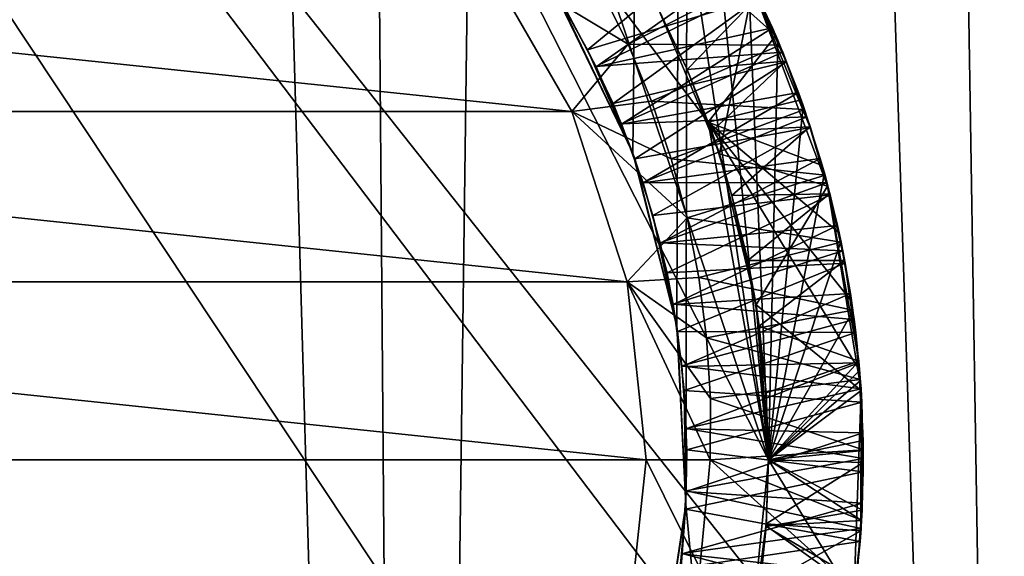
# Model space of a CAD drawing. Header units: metres. Extents: x -263 to 72, y -72 to 102.
# Tile 59 of 256: x 0.56 to 2.98, y 31.76 to 33.08. Entities that reach past the tile are written whole.
import ezdxf

# ---------------------------------------------------------------- set-up
doc = ezdxf.new("R2010")
doc.units = ezdxf.units.M
doc.layers.add('solid_FREE_STANDING_ONO_SW0004', color=7, linetype='CONTINUOUS')

msp = doc.modelspace()

# ---------------------------------------------------------------- linework, layer by layer
at = {"layer": 'solid_FREE_STANDING_ONO_SW0004'}
for points in [[(2.991039, 75.984726, 46.998764), (2.217038, 75.817551, 47.135254), (3.053985, 22.796341, 46.985817)], [(2.217038, 75.817551, 47.135254), (1.104744, 75.666252, 47.259262), (1.528416, 22.94916, 47.221928)], [(2.217038, 75.817551, 47.135254), (1.528416, 22.94916, 47.221928), (3.053985, 22.796341, 46.985817)], [(1.104744, 75.666252, 47.259262), (0, 75.617157, 47.299999), (1.528416, 22.94916, 47.221928)], [(0, 75.617157, 47.299999), (0, 23, 47.299999), (1.528416, 22.94916, 47.221928)], [(0.000013, -72.5, -887), (-0.000013, 72.5, -887), (6.318715, 72.224121, -887)], [(6.318729, -72.224121, -887), (0.000013, -72.5, -887), (6.318715, 72.224121, -887)], [(2.225479, 47.636253, 17.466011), (3.33549, 47.938465, 17.67555), (3.053984, 22.796341, 17.614183)], [(2.067577, 32.751747, 17.443178), (1.876689, 33.14806, 17.417862), (2.225479, 47.636253, 17.466011)], [(2.175583, 32.326859, 17.458611), (2.067577, 32.751747, 17.443178), (2.225479, 47.636253, 17.466011)], [(2.197241, 31.889862, 17.461802), (2.175583, 32.326859, 17.458611), (2.225479, 47.636253, 17.466011)], [(2.197241, 31.889862, 17.461802), (2.225479, 47.636253, 17.466011), (3.053984, 22.796341, 17.614183)], [(3.274231, 42.62957, -872.32251), (-0.06065, 40.839714, -872.282471), (13.16256, 21.035923, -872.019409)], [(-0.06065, 40.839714, -872.282471), (-3.242105, 38.789471, -872.244263), (11.53888, 20.126953, -872)], [(-0.06065, 40.839714, -872.282471), (11.53888, 20.126953, -872), (13.16256, 21.035923, -872.019409)], [(-3.242105, 38.789471, -872.244263), (-6.249851, 36.491913, -872.20813), (8.058148, 21.755602, -872)], [(-3.242105, 38.789471, -872.244263), (10.465521, 20.705383, -872), (11.53888, 20.126953, -872)], [(-3.242105, 38.789471, -872.244263), (8.058148, 21.755602, -872), (10.465521, 20.705383, -872)], [(-6.249851, 36.491913, -872.20813), (-9.064711, 33.961685, -872.174377), (2.965815, 23.009649, -872)], [(-6.249851, 36.491913, -872.20813), (5.547536, 22.526979, -872), (8.058148, 21.755602, -872)], [(-6.249851, 36.491913, -872.20813), (2.965815, 23.009649, -872), (5.547536, 22.526979, -872)], [(-9.064711, 33.961685, -872.174377), (0.346072, 23.197418, -872), (2.965815, 23.009649, -872)], [(1.416016, 33.937756, 19.695148), (2.345126, 33.196266, 19.50079), (2.418353, 33.040867, 19.492476)], [(2.25251, 32.828369, 19.62022), (1.416016, 33.937756, 19.695148), (2.418353, 33.040867, 19.492476)], [(1.916308, 33.444908, 19.289165), (1.416016, 33.937756, 19.695148), (2.4, 32, 19.206877)], [(2.4, 32, 19.206877), (1.416016, 33.937756, 19.695148), (2.25251, 32.828369, 19.62022)], [(1.916308, 33.444908, 19.289165), (2.4, 32, 19.206877), (2.177445, 33.479294, 19.417118)], [(2.4, 32, 19.206877), (2.269138, 33.334488, 19.408821), (2.177445, 33.479294, 19.417118)], [(2.4, 32, 19.206877), (2.351117, 33.184483, 19.400553), (2.269138, 33.334488, 19.408821)], [(1.886026, 33.132652, 17.560215), (1.956821, 33.005413, 17.551687), (2.297282, 33.285732, 17.80607)], [(1.956821, 33.005413, 17.551687), (2.375944, 33.133453, 17.797577), (2.297282, 33.285732, 17.80607)], [(-1.918446, 32.854145, 18.700001), (-1.698938, 33.234344, 18.700001), (1.918446, 32.854145, 18.700001)], [(-1.698938, 33.234344, 18.700001), (1.698938, 33.234344, 18.700001), (1.918446, 32.854145, 18.700001)], [(1.698938, 33.234344, 18.700001), (1.988753, 33.155212, 18.899925), (2.055822, 33.019375, 18.894672)], [(1.698938, 33.234344, 18.700001), (2.055822, 33.019375, 18.894672), (1.918446, 32.854145, 18.700001)], [(1.905686, 33.099255, 18.357981), (1.977761, 32.963566, 18.348984), (2.335026, 33.215462, 18.6021)], [(1.977761, 32.963566, 18.348984), (2.40974, 33.059891, 18.593693), (2.335026, 33.215462, 18.6021)], [(2.335026, 33.215462, 18.6021), (2.40974, 33.059891, 18.593693), (2.356698, 33.17292, 18.69978)], [(2.351117, 33.184483, 19.400553), (2.418353, 33.040867, 19.492476), (2.345126, 33.196266, 19.50079)], [(2.055822, 33.019375, 18.894672), (1.988753, 33.155212, 18.899925), (2.356698, 33.17292, 18.69978)], [(2.055822, 33.019375, 18.894672), (2.356698, 33.17292, 18.69978), (2.428115, 33.017212, 18.691608)], [(2.351117, 33.184483, 19.400553), (2.423336, 33.029251, 19.392279), (2.418353, 33.040867, 19.492476)], [(2.4, 32, 19.206877), (2.423336, 33.029251, 19.392279), (2.351117, 33.184483, 19.400553)], [(2.40974, 33.059891, 18.593693), (2.428115, 33.017212, 18.691608), (2.356698, 33.17292, 18.69978)], [(2.067577, 32.751747, 17.443178), (1.886026, 33.132652, 17.560215), (1.876689, 33.14806, 17.417862)], [(2.365646, 33.154827, 17.898979), (1.977275, 32.964565, 18.148687), (1.905191, 33.100113, 18.157404)], [(2.365646, 33.154827, 17.898979), (2.435023, 33.000175, 17.891003), (1.977275, 32.964565, 18.148687)], [(2.27974, 32.750191, 20.415209), (2.132253, 33.101589, 20.435488), (2.361816, 33.159145, 20.299391)], [(2.27974, 32.750191, 20.415209), (2.361816, 33.159145, 20.299391), (2.544939, 32.671078, 20.273762)], [(2.501634, 32.816315, 20.180506), (2.544939, 32.671078, 20.273762), (2.361816, 33.159145, 20.299391)], [(2.442657, 32.977726, 20.18853), (2.501634, 32.816315, 20.180506), (2.361816, 33.159145, 20.299391)], [(2.37321, 33.135632, 20.19701), (2.442657, 32.977726, 20.18853), (2.361816, 33.159145, 20.299391)], [(2.375944, 33.133453, 17.797577), (2.435023, 33.000175, 17.891003), (2.365646, 33.154827, 17.898979)], [(2.067577, 32.751747, 17.443178), (1.956821, 33.005413, 17.551687), (1.886026, 33.132652, 17.560215)], [(1.956821, 33.005413, 17.551687), (2.019072, 32.873699, 17.543175), (2.375944, 33.133453, 17.797577)], [(2.019072, 32.873699, 17.543175), (2.444696, 32.976311, 17.789209), (2.375944, 33.133453, 17.797577)], [(2.130151, 33.105648, 20.067955), (2.200737, 32.957474, 20.058956), (2.37321, 33.135632, 20.19701)], [(2.200737, 32.957474, 20.058956), (2.442657, 32.977726, 20.18853), (2.37321, 33.135632, 20.19701)], [(2.375944, 33.133453, 17.797577), (2.444696, 32.976311, 17.789209), (2.435023, 33.000175, 17.891003)], [(1.905686, 33.099255, 18.357981), (1.905191, 33.100113, 18.157404), (1.977275, 32.964565, 18.148687)], [(1.905686, 33.099255, 18.357981), (1.977275, 32.964565, 18.148687), (1.977761, 32.963566, 18.348984)], [(2.130151, 33.105648, 20.067955), (2.132253, 33.101589, 20.435488), (2.200737, 32.957474, 20.058956)], [(2.200737, 32.957474, 20.058956), (2.132253, 33.101589, 20.435488), (2.27974, 32.750191, 20.415209)], [(1.977761, 32.963566, 18.348984), (2.040162, 32.82325, 18.340008), (2.40974, 33.059891, 18.593693)], [(2.040162, 32.82325, 18.340008), (2.473861, 32.900703, 18.585459), (2.40974, 33.059891, 18.593693)], [(2.40974, 33.059891, 18.593693), (2.473861, 32.900703, 18.585459), (2.428115, 33.017212, 18.691608)], [(2.25251, 32.828369, 19.62022), (2.418353, 33.040867, 19.492476), (2.480568, 32.882874, 19.484365)], [(2.4, 32, 19.206877), (2.485555, 32.868752, 19.383972), (2.423336, 33.029251, 19.392279)], [(2.423336, 33.029251, 19.392279), (2.480568, 32.882874, 19.484365), (2.418353, 33.040867, 19.492476)], [(2.423336, 33.029251, 19.392279), (2.485555, 32.868752, 19.383972), (2.480568, 32.882874, 19.484365)], [(1.918446, 32.854145, 18.700001), (2.055822, 33.019375, 18.894672), (2.113584, 32.880024, 18.889471)], [(2.067577, 32.751747, 17.443178), (2.019072, 32.873699, 17.543175), (1.956821, 33.005413, 17.551687)], [(2.113584, 32.880024, 18.889471), (2.055822, 33.019375, 18.894672), (2.428115, 33.017212, 18.691608)], [(2.113584, 32.880024, 18.889471), (2.428115, 33.017212, 18.691608), (2.488772, 32.858818, 18.683483)], [(2.473861, 32.900703, 18.585459), (2.488772, 32.858818, 18.683483), (2.428115, 33.017212, 18.691608)], [(2.435023, 33.000175, 17.891003), (2.039723, 32.824337, 18.139978), (1.977275, 32.964565, 18.148687)], [(2.435023, 33.000175, 17.891003), (2.494415, 32.841469, 17.882868), (2.039723, 32.824337, 18.139978)], [(2.200737, 32.957474, 20.058956), (2.261022, 32.804848, 20.050194), (2.442657, 32.977726, 20.18853)], [(2.261022, 32.804848, 20.050194), (2.501634, 32.816315, 20.180506), (2.442657, 32.977726, 20.18853)], [(2.444696, 32.976311, 17.789209), (2.494415, 32.841469, 17.882868), (2.435023, 33.000175, 17.891003)], [(1.977761, 32.963566, 18.348984), (1.977275, 32.964565, 18.148687), (2.039723, 32.824337, 18.139978)], [(1.977761, 32.963566, 18.348984), (2.039723, 32.824337, 18.139978), (2.040162, 32.82325, 18.340008)], [(2.019072, 32.873699, 17.543175), (2.072445, 32.738224, 17.534754), (2.444696, 32.976311, 17.789209)], [(2.072445, 32.738224, 17.534754), (2.503261, 32.814865, 17.781027), (2.444696, 32.976311, 17.789209)], [(2.200737, 32.957474, 20.058956), (2.27974, 32.750191, 20.415209), (2.261022, 32.804848, 20.050194)], [(2.444696, 32.976311, 17.789209), (2.503261, 32.814865, 17.781027), (2.494415, 32.841469, 17.882868)], [(2.040162, 32.82325, 18.340008), (2.092638, 32.678871, 18.331129), (2.473861, 32.900703, 18.585459)], [(2.092638, 32.678871, 18.331129), (2.527099, 32.738995, 18.577414), (2.473861, 32.900703, 18.585459)], [(2.25251, 32.828369, 19.62022), (2.480568, 32.882874, 19.484365), (2.532111, 32.721741, 19.47641)], [(2.473861, 32.900703, 18.585459), (2.527099, 32.738995, 18.577414), (2.488772, 32.858818, 18.683483)], [(2.485555, 32.868752, 19.383972), (2.532111, 32.721741, 19.47641), (2.480568, 32.882874, 19.484365)], [(1.918446, 32.854145, 18.700001), (2.113584, 32.880024, 18.889471), (2.16183, 32.737869, 18.884285)], [(2.067577, 32.751747, 17.443178), (2.072445, 32.738224, 17.534754), (2.019072, 32.873699, 17.543175)], [(2.16183, 32.737869, 18.884285), (2.113584, 32.880024, 18.889471), (2.488772, 32.858818, 18.683483)], [(2.16183, 32.737869, 18.884285), (2.488772, 32.858818, 18.683483), (2.538812, 32.69783, 18.675339)], [(2.4, 32, 19.206877), (2.537158, 32.703728, 19.375629), (2.485555, 32.868752, 19.383972)], [(2.485555, 32.868752, 19.383972), (2.537158, 32.703728, 19.375629), (2.532111, 32.721741, 19.47641)], [(2.527099, 32.738995, 18.577414), (2.538812, 32.69783, 18.675339), (2.488772, 32.858818, 18.683483)], [(-2.054109, 32.436615, 18.700001), (-1.918446, 32.854145, 18.700001), (2.054109, 32.436615, 18.700001)], [(-1.918446, 32.854145, 18.700001), (1.918446, 32.854145, 18.700001), (2.054109, 32.436615, 18.700001)], [(1.918446, 32.854145, 18.700001), (2.16183, 32.737869, 18.884285), (2.200502, 32.593174, 18.879049)], [(1.918446, 32.854145, 18.700001), (2.200502, 32.593174, 18.879049), (2.054109, 32.436615, 18.700001)], [(2.494415, 32.841469, 17.882868), (2.092285, 32.679958, 18.13117), (2.039723, 32.824337, 18.139978)], [(2.494415, 32.841469, 17.882868), (2.543682, 32.678871, 17.874485), (2.092285, 32.679958, 18.13117)], [(2.503261, 32.814865, 17.781027), (2.543682, 32.678871, 17.874485), (2.494415, 32.841469, 17.882868)], [(2.040162, 32.82325, 18.340008), (2.039723, 32.824337, 18.139978), (2.092285, 32.679958, 18.13117)], [(2.040162, 32.82325, 18.340008), (2.092285, 32.679958, 18.13117), (2.092638, 32.678871, 18.331129)], [(2.072445, 32.738224, 17.534754), (2.116759, 32.599442, 17.526407), (2.503261, 32.814865, 17.781027)], [(2.116759, 32.599442, 17.526407), (2.551295, 32.64983, 17.772945), (2.503261, 32.814865, 17.781027)], [(2.25251, 32.828369, 19.62022), (2.60368, 32.388931, 19.460251), (2.623362, 32.21851, 19.451845)], [(2.4, 32, 19.575254), (2.25251, 32.828369, 19.62022), (2.623362, 32.21851, 19.451845)], [(2.25251, 32.828369, 19.62022), (2.573192, 32.556934, 19.468433), (2.60368, 32.388931, 19.460251)], [(2.25251, 32.828369, 19.62022), (2.532111, 32.721741, 19.47641), (2.573192, 32.556934, 19.468433)], [(2.4, 32, 19.206877), (2.25251, 32.828369, 19.62022), (2.4, 32, 19.575254)], [(2.261022, 32.804848, 20.050194), (2.310738, 32.648453, 20.0417), (2.501634, 32.816315, 20.180506)], [(2.310738, 32.648453, 20.0417), (2.54981, 32.652588, 20.172855), (2.501634, 32.816315, 20.180506)], [(2.501634, 32.816315, 20.180506), (2.54981, 32.652588, 20.172855), (2.544939, 32.671078, 20.273762)], [(2.503261, 32.814865, 17.781027), (2.551295, 32.64983, 17.772945), (2.543682, 32.678871, 17.874485)], [(2.261022, 32.804848, 20.050194), (2.27974, 32.750191, 20.415209), (2.310738, 32.648453, 20.0417)], [(2.175583, 32.326859, 17.458611), (2.072445, 32.738224, 17.534754), (2.067577, 32.751747, 17.443178)], [(2.175583, 32.326859, 17.458611), (2.116759, 32.599442, 17.526407), (2.072445, 32.738224, 17.534754)], [(2.092638, 32.678871, 18.331129), (2.134916, 32.531162, 18.32233), (2.527099, 32.738995, 18.577414)], [(2.134916, 32.531162, 18.32233), (2.569507, 32.57478, 18.569368), (2.527099, 32.738995, 18.577414)], [(2.200502, 32.593174, 18.879049), (2.16183, 32.737869, 18.884285), (2.538812, 32.69783, 18.675339)], [(2.369742, 32.379898, 20.395584), (2.27974, 32.750191, 20.415209), (2.544939, 32.671078, 20.273762)], [(2.310738, 32.648453, 20.0417), (2.27974, 32.750191, 20.415209), (2.369742, 32.379898, 20.395584)], [(2.527099, 32.738995, 18.577414), (2.569507, 32.57478, 18.569368), (2.538812, 32.69783, 18.675339)], [(2.537158, 32.703728, 19.375629), (2.573192, 32.556934, 19.468433), (2.532111, 32.721741, 19.47641)], [(2.200502, 32.593174, 18.879049), (2.538812, 32.69783, 18.675339), (2.578301, 32.533875, 18.667116)], [(2.4, 32, 19.206877), (2.577767, 32.535225, 19.367245), (2.537158, 32.703728, 19.375629)], [(2.537158, 32.703728, 19.375629), (2.577767, 32.535225, 19.367245), (2.573192, 32.556934, 19.468433)], [(2.569507, 32.57478, 18.569368), (2.578301, 32.533875, 18.667116), (2.538812, 32.69783, 18.675339)], [(2.543682, 32.678871, 17.874485), (2.134642, 32.532265, 18.122196), (2.092285, 32.679958, 18.13117)], [(2.092638, 32.678871, 18.331129), (2.092285, 32.679958, 18.13117), (2.134642, 32.532265, 18.122196)], [(2.092638, 32.678871, 18.331129), (2.134642, 32.532265, 18.122196), (2.134916, 32.531162, 18.32233)], [(2.543682, 32.678871, 17.874485), (2.582546, 32.512577, 17.865925), (2.134642, 32.532265, 18.122196)], [(2.369742, 32.379898, 20.395584), (2.544939, 32.671078, 20.273762), (2.62753, 32.169384, 20.249344)], [(2.551295, 32.64983, 17.772945), (2.582546, 32.512577, 17.865925), (2.543682, 32.678871, 17.874485)], [(2.621888, 32.241749, 20.154131), (2.62753, 32.169384, 20.249344), (2.544939, 32.671078, 20.273762)], [(2.586859, 32.488327, 20.165407), (2.621888, 32.241749, 20.154131), (2.544939, 32.671078, 20.273762)], [(2.54981, 32.652588, 20.172855), (2.586859, 32.488327, 20.165407), (2.544939, 32.671078, 20.273762)], [(2.116759, 32.599442, 17.526407), (2.151776, 32.458107, 17.518074), (2.551295, 32.64983, 17.772945)], [(2.151776, 32.458107, 17.518074), (2.588477, 32.481899, 17.764841), (2.551295, 32.64983, 17.772945)], [(2.310738, 32.648453, 20.0417), (2.349653, 32.48901, 20.033344), (2.54981, 32.652588, 20.172855)], [(2.310738, 32.648453, 20.0417), (2.369742, 32.379898, 20.395584), (2.349653, 32.48901, 20.033344)], [(2.349653, 32.48901, 20.033344), (2.586859, 32.488327, 20.165407), (2.54981, 32.652588, 20.172855)], [(2.551295, 32.64983, 17.772945), (2.588477, 32.481899, 17.764841), (2.582546, 32.512577, 17.865925)], [(2.054109, 32.436615, 18.700001), (2.200502, 32.593174, 18.879049), (2.229418, 32.446636, 18.873716)], [(2.175583, 32.326859, 17.458611), (2.151776, 32.458107, 17.518074), (2.116759, 32.599442, 17.526407)], [(2.229418, 32.446636, 18.873716), (2.200502, 32.593174, 18.879049), (2.578301, 32.533875, 18.667116)], [(2.134916, 32.531162, 18.32233), (2.166781, 32.380867, 18.313534), (2.569507, 32.57478, 18.569368)], [(2.166781, 32.380867, 18.313534), (2.601105, 32.407806, 18.561171), (2.569507, 32.57478, 18.569368)], [(2.569507, 32.57478, 18.569368), (2.601105, 32.407806, 18.561171), (2.578301, 32.533875, 18.667116)], [(2.577767, 32.535225, 19.367245), (2.60368, 32.388931, 19.460251), (2.573192, 32.556934, 19.468433)], [(2.582546, 32.512577, 17.865925), (2.166594, 32.381927, 18.113121), (2.134642, 32.532265, 18.122196)], [(2.134916, 32.531162, 18.32233), (2.134642, 32.532265, 18.122196), (2.166594, 32.381927, 18.113121)], [(2.134916, 32.531162, 18.32233), (2.166594, 32.381927, 18.113121), (2.166781, 32.380867, 18.313534)], [(2.229418, 32.446636, 18.873716), (2.578301, 32.533875, 18.667116), (2.607193, 32.366528, 18.658815)], [(2.4, 32, 19.206877), (2.607149, 32.36478, 19.358864), (2.577767, 32.535225, 19.367245)], [(2.577767, 32.535225, 19.367245), (2.607149, 32.36478, 19.358864), (2.60368, 32.388931, 19.460251)], [(2.601105, 32.407806, 18.561171), (2.607193, 32.366528, 18.658815), (2.578301, 32.533875, 18.667116)], [(2.582546, 32.512577, 17.865925), (2.61048, 32.343719, 17.857388), (2.166594, 32.381927, 18.113121)], [(2.588477, 32.481899, 17.764841), (2.61048, 32.343719, 17.857388), (2.582546, 32.512577, 17.865925)], [(2.151776, 32.458107, 17.518074), (2.177376, 32.314697, 17.509697), (2.588477, 32.481899, 17.764841)], [(2.177376, 32.314697, 17.509697), (2.614438, 32.312107, 17.756601), (2.588477, 32.481899, 17.764841)], [(2.349653, 32.48901, 20.033344), (2.369742, 32.379898, 20.395584), (2.37758, 32.327278, 20.025002)], [(2.349653, 32.48901, 20.033344), (2.37758, 32.327278, 20.025002), (2.586859, 32.488327, 20.165407)], [(2.37758, 32.327278, 20.025002), (2.621888, 32.241749, 20.154131), (2.586859, 32.488327, 20.165407)], [(2.588477, 32.481899, 17.764841), (2.614438, 32.312107, 17.756601), (2.61048, 32.343719, 17.857388)], [(2.054109, 32.436615, 18.700001), (2.229418, 32.446636, 18.873716), (2.248552, 32.298782, 18.868317)], [(2.175583, 32.326859, 17.458611), (2.177376, 32.314697, 17.509697), (2.151776, 32.458107, 17.518074)], [(2.248552, 32.298782, 18.868317), (2.229418, 32.446636, 18.873716), (2.607193, 32.366528, 18.658815)], [(-2.1, 32, 18.700001), (-2.054109, 32.436615, 18.700001), (2.1, 32, 18.700001)], [(-2.054109, 32.436615, 18.700001), (2.054109, 32.436615, 18.700001), (2.1, 32, 18.700001)], [(2.054109, 32.436615, 18.700001), (2.257927, 32.149712, 18.862885), (2.257462, 32, 18.857462)], [(2.054109, 32.436615, 18.700001), (2.257462, 32, 18.857462), (2.1, 32, 18.700001)], [(2.054109, 32.436615, 18.700001), (2.248552, 32.298782, 18.868317), (2.257927, 32.149712, 18.862885)], [(2.166781, 32.380867, 18.313534), (2.188071, 32.22879, 18.304691), (2.601105, 32.407806, 18.561171)], [(2.188071, 32.22879, 18.304691), (2.621885, 32.23801, 18.552805), (2.601105, 32.407806, 18.561171)], [(2.601105, 32.407806, 18.561171), (2.621885, 32.23801, 18.552805), (2.607193, 32.366528, 18.658815)], [(2.61048, 32.343719, 17.857388), (2.187958, 32.22987, 18.104059), (2.166594, 32.381927, 18.113121)], [(2.166781, 32.380867, 18.313534), (2.166594, 32.381927, 18.113121), (2.187958, 32.22987, 18.104059)], [(2.166781, 32.380867, 18.313534), (2.187958, 32.22987, 18.104059), (2.188071, 32.22879, 18.304691)], [(2.369742, 32.379898, 20.395584), (2.62753, 32.169384, 20.249344), (2.4, 32, 20.375664)], [(2.37758, 32.327278, 20.025002), (2.369742, 32.379898, 20.395584), (2.4, 32, 20.375664)], [(2.607149, 32.36478, 19.358864), (2.623362, 32.21851, 19.451845), (2.60368, 32.388931, 19.460251)], [(2.248552, 32.298782, 18.868317), (2.607193, 32.366528, 18.658815), (2.625281, 32.196384, 18.650457)], [(2.4, 32, 19.206877), (2.625309, 32.193619, 19.350517), (2.607149, 32.36478, 19.358864)], [(2.607149, 32.36478, 19.358864), (2.625309, 32.193619, 19.350517), (2.623362, 32.21851, 19.451845)], [(2.621885, 32.23801, 18.552805), (2.625281, 32.196384, 18.650457), (2.607193, 32.366528, 18.658815)], [(2.197241, 31.889862, 17.461802), (2.177376, 32.314697, 17.509697), (2.175583, 32.326859, 17.458611)], [(2.61048, 32.343719, 17.857388), (2.627163, 32.173546, 17.849035), (2.187958, 32.22987, 18.104059)], [(2.37758, 32.327278, 20.025002), (2.4, 32, 20.375664), (2.394389, 32.164021, 20.016573)], [(2.37758, 32.327278, 20.025002), (2.394389, 32.164021, 20.016573), (2.621888, 32.241749, 20.154131)], [(2.614438, 32.312107, 17.756601), (2.627163, 32.173546, 17.849035), (2.61048, 32.343719, 17.857388)], [(2.177376, 32.314697, 17.509697), (2.193426, 32.169952, 17.501259), (2.614438, 32.312107, 17.756601)], [(2.197241, 31.889862, 17.461802), (2.193426, 32.169952, 17.501259), (2.177376, 32.314697, 17.509697)], [(2.193426, 32.169952, 17.501259), (2.629058, 32.14127, 17.748182), (2.614438, 32.312107, 17.756601)], [(2.614438, 32.312107, 17.756601), (2.629058, 32.14127, 17.748182), (2.627163, 32.173546, 17.849035)], [(2.257927, 32.149712, 18.862885), (2.248552, 32.298782, 18.868317), (2.625281, 32.196384, 18.650457)], [(2.627163, 32.173546, 17.849035), (2.198662, 32.076725, 18.095072), (2.187958, 32.22987, 18.104059)], [(2.188071, 32.22879, 18.304691), (2.187958, 32.22987, 18.104059), (2.198662, 32.076725, 18.095072)], [(2.188071, 32.22879, 18.304691), (2.198704, 32.07552, 18.295771), (2.621885, 32.23801, 18.552805)], [(2.188071, 32.22879, 18.304691), (2.198662, 32.076725, 18.095072), (2.198704, 32.07552, 18.295771)], [(2.198704, 32.07552, 18.295771), (2.631664, 32.065861, 18.544317), (2.621885, 32.23801, 18.552805)], [(2.394389, 32.164021, 20.016573), (2.4, 32, 20.007998), (2.621888, 32.241749, 20.154131)], [(2.4, 32, 20.007998), (2.632614, 31.993202, 20.142107), (2.621888, 32.241749, 20.154131)], [(2.621885, 32.23801, 18.552805), (2.631664, 32.065861, 18.544317), (2.625281, 32.196384, 18.650457)], [(2.621888, 32.241749, 20.154131), (2.632614, 31.993202, 20.142107), (2.62753, 32.169384, 20.249344)], [(2.4, 32, 19.575254), (2.623362, 32.21851, 19.451845), (2.632037, 32.047028, 19.443327)], [(2.625309, 32.193619, 19.350517), (2.632037, 32.047028, 19.443327), (2.623362, 32.21851, 19.451845)], [(2.257927, 32.149712, 18.862885), (2.625281, 32.196384, 18.650457), (2.632348, 32.024406, 18.642065)], [(2.4, 32, 19.206877), (2.632376, 32.022285, 19.342203), (2.625309, 32.193619, 19.350517)], [(2.631664, 32.065861, 18.544317), (2.632348, 32.024406, 18.642065), (2.625281, 32.196384, 18.650457)], [(2.625309, 32.193619, 19.350517), (2.632376, 32.022285, 19.342203), (2.632037, 32.047028, 19.443327)], [(2.193426, 32.169952, 17.501259), (2.199865, 32.024399, 17.492756), (2.629058, 32.14127, 17.748182)], [(2.197241, 31.889862, 17.461802), (2.199865, 32.024399, 17.492756), (2.193426, 32.169952, 17.501259)], [(2.627163, 32.173546, 17.849035), (2.632674, 32.002594, 17.84083), (2.198662, 32.076725, 18.095072)], [(2.394389, 32.164021, 20.016573), (2.4, 32, 20.375664), (2.4, 32, 20.007998)], [(2.62753, 32.169384, 20.249344), (2.6093, 31.658606, 20.224884), (2.4, 32, 20.375664)], [(2.626283, 31.825344, 20.133621), (2.6093, 31.658606, 20.224884), (2.62753, 32.169384, 20.249344)], [(2.632614, 31.993202, 20.142107), (2.626283, 31.825344, 20.133621), (2.62753, 32.169384, 20.249344)], [(2.629058, 32.14127, 17.748182), (2.632674, 32.002594, 17.84083), (2.627163, 32.173546, 17.849035)], [(2.199865, 32.024399, 17.492756), (2.632465, 31.970104, 17.739676), (2.629058, 32.14127, 17.748182)], [(2.257927, 32.149712, 18.862885), (2.632348, 32.024406, 18.642065), (2.257462, 32, 18.857462)], [(2.629058, 32.14127, 17.748182), (2.632465, 31.970104, 17.739676), (2.632674, 32.002594, 17.84083)], [(2.198704, 32.07552, 18.295771), (2.19866, 31.923233, 18.086189), (2.198612, 31.921877, 18.286789)], [(2.198704, 32.07552, 18.295771), (2.198612, 31.921877, 18.286789), (2.631664, 32.065861, 18.544317)], [(2.198612, 31.921877, 18.286789), (2.630247, 31.892891, 18.535809), (2.631664, 32.065861, 18.544317)], [(2.632674, 32.002594, 17.84083), (2.19866, 31.923233, 18.086189), (2.198662, 32.076725, 18.095072)], [(2.198704, 32.07552, 18.295771), (2.198662, 32.076725, 18.095072), (2.19866, 31.923233, 18.086189)], [(2.631664, 32.065861, 18.544317), (2.630247, 31.892891, 18.535809), (2.632348, 32.024406, 18.642065)], [(2.4, 32, 19.575254), (2.632037, 32.047028, 19.443327), (2.629666, 31.875828, 19.434811)], [(2.632376, 32.022285, 19.342203), (2.629666, 31.875828, 19.434811), (2.632037, 32.047028, 19.443327)], [(2.199865, 32.024399, 17.492756), (2.196661, 31.878847, 17.48423), (2.632465, 31.970104, 17.739676)], [(2.197241, 31.889862, 17.461802), (2.196661, 31.878847, 17.48423), (2.199865, 32.024399, 17.492756)], [(2.632348, 32.024406, 18.642065), (2.628252, 31.851685, 18.633667), (2.257462, 32, 18.857462)], [(2.4, 32, 19.206877), (2.62841, 31.851105, 19.333912), (2.632376, 32.022285, 19.342203)], [(2.630247, 31.892891, 18.535809), (2.628252, 31.851685, 18.633667), (2.632348, 32.024406, 18.642065)], [(2.632376, 32.022285, 19.342203), (2.62841, 31.851105, 19.333912), (2.629666, 31.875828, 19.434811)], [(2.054109, 31.563383, 18.700001), (-2.1, 32, 18.700001), (2.1, 32, 18.700001)], [(2.054109, 31.563383, 18.700001), (-2.054109, 31.563383, 18.700001), (-2.1, 32, 18.700001)], [(2.054109, 31.563383, 18.700001), (2.1, 32, 18.700001), (2.232047, 31.733635, 18.847883)], [(2.1, 32, 18.700001), (2.257462, 32, 18.857462), (2.232047, 31.733635, 18.847883)], [(2.632674, 32.002594, 17.84083), (2.627077, 31.8312, 17.832697), (2.19866, 31.923233, 18.086189)], [(2.612938, 31.679316, 18.625292), (2.232047, 31.733635, 18.847883), (2.257462, 32, 18.857462)], [(2.628252, 31.851685, 18.633667), (2.612938, 31.679316, 18.625292), (2.257462, 32, 18.857462)], [(2.6093, 31.658606, 20.224884), (2.353878, 31.53175, 20.349894), (2.4, 32, 20.375664)], [(2.4, 32, 20.007998), (2.4, 32, 20.375664), (2.353878, 31.53175, 20.349894)], [(2.4, 32, 20.007998), (2.353878, 31.53175, 20.349894), (2.394858, 31.842976, 19.999622)], [(2.394381, 31.835869, 19.566418), (2.4, 32, 19.575254), (2.629666, 31.875828, 19.434811)], [(2.4, 32, 19.206877), (2.4, 32, 19.575254), (2.394381, 31.835869, 19.566418)], [(2.4, 32, 19.206877), (2.394381, 31.835869, 19.566418), (2.394504, 31.837677, 19.19816)], [(2.4, 32, 19.206877), (2.394504, 31.837677, 19.19816), (2.62841, 31.851105, 19.333912)], [(2.4, 32, 20.007998), (2.394858, 31.842976, 19.999622), (2.632614, 31.993202, 20.142107)], [(2.394858, 31.842976, 19.999622), (2.626283, 31.825344, 20.133621), (2.632614, 31.993202, 20.142107)], [(2.632465, 31.970104, 17.739676), (2.627077, 31.8312, 17.832697), (2.632674, 32.002594, 17.84083)], [(2.196661, 31.878847, 17.48423), (2.624786, 31.798973, 17.731178), (2.632465, 31.970104, 17.739676)], [(2.632465, 31.970104, 17.739676), (2.624786, 31.798973, 17.731178), (2.627077, 31.8312, 17.832697)], [(2.198612, 31.921877, 18.286789), (2.187954, 31.770092, 18.077412), (2.187801, 31.768641, 18.277792)], [(2.198612, 31.921877, 18.286789), (2.187801, 31.768641, 18.277792), (2.630247, 31.892891, 18.535809)], [(2.627077, 31.8312, 17.832697), (2.187954, 31.770092, 18.077412), (2.19866, 31.923233, 18.086189)], [(2.198612, 31.921877, 18.286789), (2.19866, 31.923233, 18.086189), (2.187954, 31.770092, 18.077412)], [(2.187801, 31.768641, 18.277792), (2.617655, 31.72077, 18.527391), (2.630247, 31.892891, 18.535809)], [(2.630247, 31.892891, 18.535809), (2.617655, 31.72077, 18.527391), (2.628252, 31.851685, 18.633667)], [(2.197241, 31.889862, 17.461802), (3.053984, 22.796341, 17.614183), (1.528415, 22.94916, 17.378071)], [(2.131925, 31.456955, 17.452276), (2.197241, 31.889862, 17.461802), (1.528415, 22.94916, 17.378071)], [(2.131925, 31.456955, 17.452276), (2.196661, 31.878847, 17.48423), (2.197241, 31.889862, 17.461802)], [(2.131925, 31.456955, 17.452276), (2.183836, 31.733809, 17.475727), (2.196661, 31.878847, 17.48423)], [(2.196661, 31.878847, 17.48423), (2.183836, 31.733809, 17.475727), (2.624786, 31.798973, 17.731178)], [(2.394381, 31.835869, 19.566418), (2.629666, 31.875828, 19.434811), (2.616287, 31.705532, 19.426369)], [(2.62841, 31.851105, 19.333912), (2.616287, 31.705532, 19.426369), (2.629666, 31.875828, 19.434811)], [(2.394858, 31.842976, 19.999622), (2.353878, 31.53175, 20.349894), (2.379448, 31.686584, 19.991087)], [(2.394858, 31.842976, 19.999622), (2.379448, 31.686584, 19.991087), (2.626283, 31.825344, 20.133621)], [(2.394504, 31.837677, 19.19816), (2.613355, 31.6803, 19.325626), (2.62841, 31.851105, 19.333912)], [(2.617655, 31.72077, 18.527391), (2.612938, 31.679316, 18.625292), (2.628252, 31.851685, 18.633667)], [(2.62841, 31.851105, 19.333912), (2.613355, 31.6803, 19.325626), (2.616287, 31.705532, 19.426369)], [(2.627077, 31.8312, 17.832697), (2.610386, 31.660063, 17.824574), (2.187954, 31.770092, 18.077412)], [(2.377552, 31.67251, 19.557686), (2.394381, 31.835869, 19.566418), (2.616287, 31.705532, 19.426369)], [(2.378043, 31.676098, 19.189436), (2.394381, 31.835869, 19.566418), (2.377552, 31.67251, 19.557686)], [(2.394504, 31.837677, 19.19816), (2.394381, 31.835869, 19.566418), (2.378043, 31.676098, 19.189436)], [(2.394504, 31.837677, 19.19816), (2.378043, 31.676098, 19.189436), (2.613355, 31.6803, 19.325626)], [(2.379448, 31.686584, 19.991087), (2.608926, 31.655828, 20.124842), (2.626283, 31.825344, 20.133621)], [(2.626283, 31.825344, 20.133621), (2.608926, 31.655828, 20.124842), (2.6093, 31.658606, 20.224884)], [(2.624786, 31.798973, 17.731178), (2.610386, 31.660063, 17.824574), (2.627077, 31.8312, 17.832697)], [(2.183836, 31.733809, 17.475727), (2.606074, 31.628412, 17.722797), (2.624786, 31.798973, 17.731178)], [(2.624786, 31.798973, 17.731178), (2.606074, 31.628412, 17.722797), (2.610386, 31.660063, 17.824574)], [(2.610386, 31.660063, 17.824574), (2.166589, 31.618042, 18.068697), (2.187954, 31.770092, 18.077412)], [(2.187801, 31.768641, 18.277792), (2.187954, 31.770092, 18.077412), (2.166589, 31.618042, 18.068697)], [(2.187801, 31.768641, 18.277792), (2.166589, 31.618042, 18.068697), (2.166331, 31.616579, 18.268864)], [(2.187801, 31.768641, 18.277792), (2.166331, 31.616579, 18.268864), (2.617655, 31.72077, 18.527391)]]:
    msp.add_3dface(points, dxfattribs=at)

doc.saveas('drawing.dxf')
